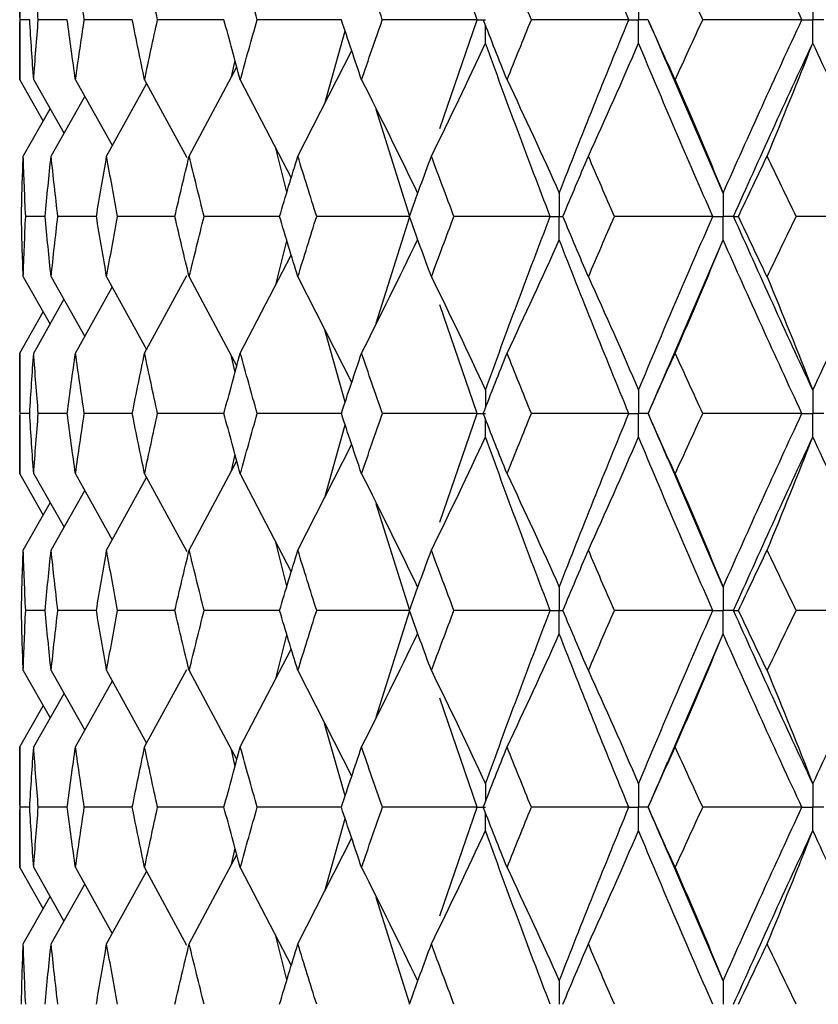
# Paper-space layout '_Front' of a CAD drawing. Header units: millimetres. Extents: x -25 to 25, y -1 to 320.
# Tile 10 of 52: x -19.75 to -13.57, y 20.2 to 27.82. Entities that reach past the tile are written whole.
import ezdxf

# ---------------------------------------------------------------- set-up
doc = ezdxf.new("R2010")
doc.units = ezdxf.units.MM

psp = doc.layouts.new('_Front')

# ---------------------------------------------------------------- linework, layer by layer
at = {"color": 7, "linetype": 'Continuous', "lineweight": 25}
for p, q in [((-16.2095, 27.8243), (-16.4987, 28.6664)), ((-19.75, 28.2914), (-19.75, 27.3582)), ((-19.6724, 27.8244), (-19.7475, 27.8244)), ((-19.3817, 27.8243), (-19.6062, 27.8244)), ((-18.8788, 27.8243), (-19.2501, 27.8244)), ((-18.1689, 27.8243), (-18.6831, 27.8244)), ((-17.2601, 27.8243), (-17.9114, 27.8244)), ((-16.499, 26.9825), (-16.2095, 27.8243)), ((-14.8862, 27.8243), (-14.887, 27.8244)), ((-17.3897, 27.1756), (-17.2308, 27.737)), ((-17.5974, 26.7671), (-17.1806, 27.5869)), ((-18.4382, 26.7671), (-18.0698, 27.4587)), ((-18.1113, 27.3808), (-18.0833, 27.5086)), ((-14.3057, 26.4821), (-14.741, 27.4915)), ((-19.75, 27.3582), (-19.5679, 27.0391)), ((-19.6418, 27.3582), (-19.407, 26.9443)), ((-19.3184, 27.3582), (-19.0331, 26.8469)), ((-19.077, 26.7671), (-18.7674, 27.3288)), ((-18.7834, 27.3582), (-18.4576, 26.7577)), ((-18.0425, 27.3582), (-17.6478, 26.6009)), ((-19.5068, 26.7671), (-19.2464, 27.2292)), ((-19.7229, 26.7671), (-19.5142, 27.1334)), ((-16.7308, 26.3008), (-16.9907, 27.1288)), ((-17.6817, 26.4892), (-17.7674, 26.8303)), ((-19.5538, 26.3007), (-19.7038, 26.3007)), ((-19.1563, 26.3007), (-19.4548, 26.3007)), ((-18.5489, 26.3008), (-18.9926, 26.3007)), ((-17.7383, 26.3008), (-18.3224, 26.3007)), ((-16.99, 25.4735), (-16.7308, 26.3008)), ((-17.7671, 25.7714), (-17.6817, 26.1119)), ((-14.7369, 25.1177), (-14.3057, 26.1194)), ((-18.0425, 25.2425), (-17.6479, 26.0003)), ((-19.7229, 25.8335), (-19.5145, 25.4671)), ((-19.5068, 25.8335), (-19.2467, 25.3712)), ((-19.077, 25.8335), (-18.7677, 25.2714)), ((-18.7834, 25.2425), (-18.4578, 25.8431)), ((-18.4382, 25.8335), (-18.0699, 25.1412)), ((-17.5974, 25.8335), (-17.1807, 25.0128)), ((-19.3184, 25.2425), (-19.0333, 25.7539)), ((-19.6418, 25.2425), (-19.4072, 25.6564)), ((-19.75, 25.2425), (-19.5682, 25.5615)), ((-16.2095, 24.7748), (-16.4986, 25.6168)), ((-17.2309, 24.8626), (-17.3895, 25.4239)), ((-19.75, 25.2425), (-19.75, 24.3073)), ((-18.0834, 25.0915), (-18.1107, 25.2163)), ((-19.6724, 24.7748), (-19.7475, 24.7748)), ((-19.3818, 24.7748), (-19.6062, 24.7748)), ((-18.8789, 24.7748), (-19.2501, 24.7748)), ((-18.1691, 24.7748), (-18.683, 24.7748)), ((-17.2602, 24.7748), (-17.9113, 24.7748)), ((-16.4988, 23.9326), (-16.2095, 24.7748)), ((-14.8864, 24.7748), (-14.8872, 24.7748)), ((-17.3896, 24.1255), (-17.2309, 24.687)), ((-17.5974, 23.7163), (-17.1807, 24.5368)), ((-18.4382, 23.7163), (-18.0699, 24.4085)), ((-18.1112, 24.3309), (-18.0834, 24.4582)), ((-14.3057, 23.4307), (-14.7373, 24.4329)), ((-19.75, 24.3073), (-19.5681, 23.9883)), ((-19.6418, 24.3073), (-19.4071, 23.8934)), ((-19.3184, 24.3073), (-19.0332, 23.7959)), ((-19.077, 23.7163), (-18.7677, 24.2783)), ((-18.7834, 24.3073), (-18.4577, 23.7067)), ((-18.0425, 24.3073), (-17.6479, 23.5496)), ((-19.5068, 23.7163), (-19.2466, 24.1786)), ((-19.7229, 23.7163), (-19.5144, 24.0826)), ((-16.7308, 23.2494), (-16.99, 24.0764)), ((-17.6817, 23.438), (-17.7671, 23.7786)), ((-19.5538, 23.2495), (-19.7038, 23.2495)), ((-19.1565, 23.2495), (-19.4548, 23.2495)), ((-18.5492, 23.2495), (-18.9927, 23.2495)), ((-17.7388, 23.2494), (-18.3224, 23.2495)), ((-16.9903, 22.4225), (-16.7308, 23.2494)), ((-17.7673, 22.7204), (-17.6816, 23.0612)), ((-14.7392, 22.0627), (-14.3057, 23.0682)), ((-18.0425, 22.1924), (-17.6478, 22.9496)), ((-19.7229, 22.7835), (-19.5143, 22.4171)), ((-19.5068, 22.7835), (-19.2465, 22.3213)), ((-19.077, 22.7835), (-18.7675, 22.2217)), ((-18.7834, 22.1924), (-18.4575, 22.7929)), ((-18.4382, 22.7835), (-18.0698, 22.0917)), ((-17.5974, 22.7835), (-17.1806, 21.9634)), ((-19.3184, 22.1924), (-19.033, 22.7036)), ((-19.6418, 22.1924), (-19.407, 22.6062)), ((-16.2095, 21.7258), (-16.4997, 22.5696)), ((-19.75, 22.1924), (-19.568, 22.5114)), ((-17.2309, 21.8132), (-17.3898, 22.3751)), ((-19.75, 22.1924), (-19.75, 21.2583)), ((-18.0834, 22.0418), (-18.1113, 22.1696)), ((-19.6724, 21.7257), (-19.7475, 21.7257)), ((-19.3816, 21.7257), (-19.6062, 21.7257)), ((-18.8785, 21.7257), (-19.2501, 21.7257)), ((-18.1685, 21.7257), (-18.6831, 21.7257)), ((-17.2594, 21.7258), (-17.9114, 21.7257)), ((-16.4986, 20.8838), (-16.2095, 21.7258)), ((-14.8864, 21.7257), (-14.8871, 21.7257)), ((-17.3894, 21.077), (-17.2309, 21.6381)), ((-17.5974, 20.6673), (-17.1807, 21.4879)), ((-18.4382, 20.6673), (-18.0699, 21.3595)), ((-18.1111, 21.2821), (-18.0834, 21.4092)), ((-14.3057, 20.3811), (-14.7375, 21.3842)), ((-19.75, 21.2583), (-19.5682, 20.9392)), ((-19.6418, 21.2583), (-19.4072, 20.8443)), ((-19.3184, 21.2583), (-19.0333, 20.7467)), ((-19.077, 20.6673), (-18.7677, 21.2293)), ((-18.7834, 21.2583), (-18.4579, 20.6577)), ((-18.0425, 21.2583), (-17.648, 20.5003)), ((-19.5068, 20.6673), (-19.2467, 21.1295)), ((-19.7229, 20.6673), (-19.5145, 21.0336)), ((-16.7307, 20.1996), (-16.9901, 21.0274)), ((-17.6817, 20.3887), (-17.7672, 20.7293))]:
    psp.add_line(p, q, dxfattribs=at)
for points in [[(-15.0354, 27.8243), (-15.2201, 28.2718), (-15.3997, 28.7201), (-15.5737, 29.1685)], [(-13.6964, 27.8243), (-13.9044, 28.2718), (-14.1076, 28.7201), (-14.3057, 29.1685)], [(-19.7475, 27.8244), (-19.7492, 27.98), (-19.75, 28.1357), (-19.75, 28.2914)], [(-19.6062, 27.8244), (-19.6189, 27.98), (-19.6308, 28.1357), (-19.6418, 28.2914)], [(-19.2501, 27.8244), (-19.2737, 27.98), (-19.2965, 28.1357), (-19.3184, 28.2914)], [(-18.6831, 27.8244), (-18.7173, 27.98), (-18.7508, 28.1357), (-18.7834, 28.2914)], [(-17.9114, 27.8244), (-17.9559, 27.98), (-17.9996, 28.1357), (-18.0425, 28.2914)], [(-16.9435, 27.8244), (-16.9977, 27.98), (-17.0512, 28.1357), (-17.104, 28.2914)], [(-15.79, 27.8244), (-15.8533, 27.98), (-15.9161, 28.1357), (-15.9781, 28.2914)], [(-14.4634, 27.8244), (-14.5353, 27.98), (-14.6065, 28.1357), (-14.6771, 28.2914)], [(-19.75, 27.3582), (-19.75, 27.5136), (-19.7492, 27.6689), (-19.7475, 27.8244)], [(-19.6418, 27.3582), (-19.6528, 27.5136), (-19.663, 27.6689), (-19.6724, 27.8244)], [(-19.6418, 27.3582), (-19.6308, 27.5136), (-19.6189, 27.6689), (-19.6062, 27.8244)], [(-19.3184, 27.3582), (-19.3404, 27.5136), (-19.3615, 27.6689), (-19.3817, 27.8244)], [(-19.3184, 27.3582), (-19.2965, 27.5136), (-19.2737, 27.6689), (-19.2501, 27.8244)], [(-18.7834, 27.3582), (-18.816, 27.5136), (-18.8478, 27.6689), (-18.8788, 27.8244)], [(-18.7834, 27.3582), (-18.7508, 27.5136), (-18.7174, 27.6689), (-18.6831, 27.8244)], [(-18.0425, 27.3582), (-18.0854, 27.5136), (-18.1276, 27.6689), (-18.169, 27.8244)], [(-18.0425, 27.3582), (-17.9996, 27.5136), (-17.9559, 27.6689), (-17.9114, 27.8244)], [(-17.104, 27.3582), (-17.1568, 27.5136), (-17.2088, 27.6689), (-17.2601, 27.8244)], [(-17.104, 27.3582), (-17.0512, 27.5136), (-16.9978, 27.6689), (-16.9435, 27.8244)], [(-16.2095, 27.8243), (-16.4549, 27.8243), (-16.6995, 27.8243), (-16.9435, 27.8244)], [(-15.9781, 27.3582), (-16.0401, 27.5136), (-16.1014, 27.6689), (-16.1621, 27.8244)], [(-15.9781, 27.3582), (-15.9161, 27.5136), (-15.8534, 27.6689), (-15.79, 27.8244)], [(-15.0354, 27.8243), (-15.2873, 27.8243), (-15.5389, 27.8243), (-15.79, 27.8244)], [(-15.5737, 26.4821), (-15.3997, 26.93), (-15.2203, 27.3765), (-15.0354, 27.8243)], [(-14.6771, 27.3582), (-14.7477, 27.5136), (-14.8177, 27.6689), (-14.887, 27.8244)], [(-14.6771, 27.3582), (-14.6065, 27.5136), (-14.5353, 27.6689), (-14.4634, 27.8244)], [(-13.6964, 27.8243), (-13.9523, 27.8243), (-14.208, 27.8243), (-14.4634, 27.8244)], [(-14.3057, 26.4821), (-14.1075, 26.93), (-13.9045, 27.3765), (-13.6964, 27.8243)], [(-16.5637, 26.7671), (-16.4212, 27.0572), (-16.2815, 27.3491), (-16.1446, 27.643)], [(-15.6439, 26.3008), (-15.8165, 26.7488), (-15.9833, 27.1953), (-16.1446, 27.643)], [(-15.3486, 26.7671), (-15.2166, 27.0572), (-15.0871, 27.3491), (-14.9602, 27.643)], [(-14.3856, 26.3008), (-14.5824, 26.7488), (-14.7739, 27.1953), (-14.9602, 27.643)], [(-14.2252, 26.3008), (-14.0257, 26.7488), (-13.8213, 27.1953), (-13.6119, 27.643)], [(-13.9654, 26.7671), (-13.8452, 27.0572), (-13.7274, 27.3491), (-13.6119, 27.643)], [(-12.9697, 26.3008), (-13.1886, 26.7488), (-13.4026, 27.1953), (-13.6119, 27.643)], [(-17.104, 27.3582), (-16.9568, 27.0681), (-16.8126, 26.7761), (-16.6711, 26.4821)], [(-15.9781, 27.3582), (-15.8406, 27.0681), (-15.7058, 26.7761), (-15.5737, 26.4821)], [(-14.6771, 27.3582), (-14.5508, 27.0681), (-14.427, 26.7761), (-14.3057, 26.4821)], [(-19.737, 26.3007), (-19.7331, 26.4563), (-19.7285, 26.6118), (-19.7229, 26.7671)], [(-19.7038, 26.3007), (-19.711, 26.4563), (-19.7174, 26.6118), (-19.7229, 26.7671)], [(-19.5539, 26.3007), (-19.539, 26.4563), (-19.5234, 26.6118), (-19.5068, 26.7671)], [(-19.4548, 26.3007), (-19.473, 26.4563), (-19.4903, 26.6118), (-19.5068, 26.7671)], [(-19.1565, 26.3007), (-19.1308, 26.4563), (-19.1043, 26.6118), (-19.077, 26.7671)], [(-18.9926, 26.3007), (-19.0216, 26.4563), (-19.0497, 26.6118), (-19.077, 26.7671)], [(-18.5493, 26.3007), (-18.5131, 26.4563), (-18.476, 26.6118), (-18.4382, 26.7671)], [(-18.3224, 26.3007), (-18.3618, 26.4563), (-18.4004, 26.6118), (-18.4382, 26.7671)], [(-17.7389, 26.3007), (-17.6925, 26.4563), (-17.6453, 26.6118), (-17.5974, 26.7671)], [(-17.4514, 26.3007), (-17.5008, 26.4563), (-17.5495, 26.6118), (-17.5974, 26.7671)], [(-16.7341, 26.3007), (-16.678, 26.4563), (-16.6212, 26.6118), (-16.5637, 26.7671)], [(-16.3892, 26.3007), (-16.4481, 26.4563), (-16.5063, 26.6118), (-16.5637, 26.7671)], [(-15.5459, 26.3007), (-15.4808, 26.4563), (-15.415, 26.6118), (-15.3486, 26.7671)], [(-15.1474, 26.3007), (-15.2151, 26.4563), (-15.2822, 26.6118), (-15.3486, 26.7671)], [(-14.1875, 26.3007), (-14.114, 26.4563), (-14.04, 26.6118), (-13.9654, 26.7671)], [(-13.7397, 26.3007), (-13.8155, 26.4563), (-13.8907, 26.6118), (-13.9654, 26.7671)], [(-19.7229, 25.8335), (-19.7285, 25.9892), (-19.7331, 26.145), (-19.737, 26.3007)], [(-19.7229, 25.8335), (-19.7174, 25.9892), (-19.711, 26.145), (-19.7038, 26.3007)], [(-19.5068, 25.8335), (-19.5234, 25.9892), (-19.539, 26.145), (-19.5539, 26.3007)], [(-19.5068, 25.8335), (-19.4903, 25.9892), (-19.473, 26.145), (-19.4548, 26.3007)], [(-19.077, 25.8335), (-19.1044, 25.9892), (-19.1309, 26.145), (-19.1565, 26.3007)], [(-19.077, 25.8335), (-19.0497, 25.9892), (-19.0216, 26.145), (-18.9926, 26.3007)], [(-18.4382, 25.8335), (-18.476, 25.9892), (-18.5131, 26.145), (-18.5493, 26.3007)], [(-18.4382, 25.8335), (-18.4004, 25.9892), (-18.3618, 26.145), (-18.3224, 26.3007)], [(-17.5974, 25.8335), (-17.6453, 25.9892), (-17.6925, 26.145), (-17.7389, 26.3007)], [(-17.5974, 25.8335), (-17.5495, 25.9892), (-17.5008, 26.145), (-17.4514, 26.3007)], [(-16.7308, 26.3008), (-16.9717, 26.3008), (-17.2119, 26.3007), (-17.4514, 26.3007)], [(-16.5637, 25.8335), (-16.6212, 25.9892), (-16.678, 26.145), (-16.7341, 26.3007)], [(-16.5637, 25.8335), (-16.5063, 25.9892), (-16.4481, 26.145), (-16.3892, 26.3007)], [(-15.6439, 26.3008), (-15.8929, 26.3008), (-16.1413, 26.3007), (-16.3892, 26.3007)], [(-16.1446, 24.9563), (-15.9833, 25.4046), (-15.8163, 25.853), (-15.6439, 26.3008)], [(-15.3486, 25.8335), (-15.4151, 25.9892), (-15.4808, 26.145), (-15.5459, 26.3007)], [(-15.3486, 25.8335), (-15.2822, 25.9892), (-15.2151, 26.145), (-15.1474, 26.3007)], [(-14.3856, 26.3008), (-14.6399, 26.3008), (-14.8938, 26.3007), (-15.1474, 26.3007)], [(-14.9602, 24.9563), (-14.7739, 25.4046), (-14.5822, 25.853), (-14.3856, 26.3008)], [(-14.2252, 26.3008), (-14.2148, 26.3008), (-14.2022, 26.3007), (-14.1875, 26.3007)], [(-13.6119, 24.9563), (-13.8213, 25.4046), (-14.0258, 25.853), (-14.2252, 26.3008)], [(-13.9654, 25.8335), (-14.04, 25.9892), (-14.114, 26.145), (-14.1875, 26.3007)], [(-13.9654, 25.8335), (-13.8907, 25.9892), (-13.8155, 26.145), (-13.7397, 26.3007)], [(-12.9697, 26.3008), (-13.2265, 26.3008), (-13.4831, 26.3007), (-13.7397, 26.3007)], [(-13.6119, 24.9563), (-13.4026, 25.4046), (-13.1884, 25.853), (-12.9697, 26.3008)], [(-17.104, 25.2425), (-16.9569, 25.533), (-16.8126, 25.8253), (-16.6711, 26.1194)], [(-15.9781, 25.2425), (-15.8407, 25.533), (-15.7059, 25.8253), (-15.5737, 26.1194)], [(-15.0353, 24.7748), (-15.2202, 25.2232), (-15.3998, 25.6716), (-15.5737, 26.1194)], [(-14.6771, 25.2425), (-14.5509, 25.533), (-14.4271, 25.8253), (-14.3057, 26.1194)], [(-13.6964, 24.7748), (-13.9044, 25.2232), (-14.1076, 25.6716), (-14.3057, 26.1194)], [(-16.5637, 25.8335), (-16.4213, 25.5429), (-16.2815, 25.2505), (-16.1446, 24.9563)], [(-15.3486, 25.8335), (-15.2166, 25.5429), (-15.0871, 25.2505), (-14.9602, 24.9563)], [(-13.9654, 25.8335), (-13.8452, 25.5429), (-13.7274, 25.2505), (-13.6119, 24.9563)], [(-19.7475, 24.7748), (-19.7492, 24.9307), (-19.75, 25.0866), (-19.75, 25.2425)], [(-19.6724, 24.7748), (-19.663, 24.9307), (-19.6528, 25.0866), (-19.6418, 25.2425)], [(-19.6062, 24.7748), (-19.6189, 24.9307), (-19.6308, 25.0866), (-19.6418, 25.2425)], [(-19.3818, 24.7748), (-19.3615, 24.9307), (-19.3404, 25.0866), (-19.3184, 25.2425)], [(-19.2501, 24.7748), (-19.2737, 24.9307), (-19.2965, 25.0866), (-19.3184, 25.2425)], [(-18.8789, 24.7748), (-18.8478, 24.9307), (-18.816, 25.0866), (-18.7834, 25.2425)], [(-18.683, 24.7748), (-18.7173, 24.9307), (-18.7507, 25.0866), (-18.7834, 25.2425)], [(-18.1691, 24.7748), (-18.1277, 24.9307), (-18.0855, 25.0866), (-18.0425, 25.2425)], [(-17.9113, 24.7748), (-17.9558, 24.9307), (-17.9996, 25.0866), (-18.0425, 25.2425)], [(-17.2602, 24.7748), (-17.2089, 24.9307), (-17.1568, 25.0866), (-17.104, 25.2425)], [(-16.9434, 24.7748), (-16.9976, 24.9307), (-17.0512, 25.0866), (-17.104, 25.2425)], [(-16.1623, 24.7748), (-16.1016, 24.9307), (-16.0402, 25.0866), (-15.9781, 25.2425)], [(-15.7898, 24.7748), (-15.8532, 24.9307), (-15.916, 25.0866), (-15.9781, 25.2425)], [(-14.8872, 24.7748), (-14.8178, 24.9307), (-14.7478, 25.0866), (-14.6771, 25.2425)], [(-14.4632, 24.7748), (-14.5351, 24.9307), (-14.6064, 25.0866), (-14.6771, 25.2425)], [(-19.75, 24.3073), (-19.75, 24.4631), (-19.7492, 24.6189), (-19.7475, 24.7748)], [(-19.6418, 24.3073), (-19.6528, 24.4631), (-19.663, 24.6189), (-19.6724, 24.7748)], [(-19.6418, 24.3073), (-19.6308, 24.4631), (-19.6189, 24.6189), (-19.6062, 24.7748)], [(-19.3184, 24.3073), (-19.3404, 24.4631), (-19.3615, 24.6189), (-19.3818, 24.7748)], [(-19.3184, 24.3073), (-19.2965, 24.4631), (-19.2737, 24.6189), (-19.2501, 24.7748)], [(-18.7834, 24.3073), (-18.816, 24.4631), (-18.8478, 24.6189), (-18.8789, 24.7748)], [(-18.7834, 24.3073), (-18.7507, 24.4631), (-18.7173, 24.6189), (-18.683, 24.7748)], [(-18.0425, 24.3073), (-18.0855, 24.4631), (-18.1277, 24.6189), (-18.1691, 24.7748)], [(-18.0425, 24.3073), (-17.9996, 24.4631), (-17.9558, 24.6189), (-17.9113, 24.7748)], [(-17.104, 24.3073), (-17.1568, 24.4631), (-17.2089, 24.6189), (-17.2602, 24.7748)], [(-17.104, 24.3073), (-17.0512, 24.4631), (-16.9976, 24.6189), (-16.9434, 24.7748)], [(-16.2095, 24.7748), (-16.4548, 24.7748), (-16.6994, 24.7748), (-16.9434, 24.7748)], [(-15.9781, 24.3073), (-16.0402, 24.4631), (-16.1016, 24.6189), (-16.1623, 24.7748)], [(-15.9781, 24.3073), (-15.916, 24.4631), (-15.8532, 24.6189), (-15.7898, 24.7748)], [(-15.0353, 24.7748), (-15.2872, 24.7748), (-15.5388, 24.7748), (-15.7898, 24.7748)], [(-15.5737, 23.4307), (-15.3998, 23.8781), (-15.2202, 24.3264), (-15.0353, 24.7748)], [(-14.6771, 24.3073), (-14.7478, 24.4631), (-14.8178, 24.6189), (-14.8872, 24.7748)], [(-14.6771, 24.3073), (-14.6064, 24.4631), (-14.5351, 24.6189), (-14.4632, 24.7748)], [(-13.6964, 24.7748), (-13.9522, 24.7748), (-14.2078, 24.7748), (-14.4632, 24.7748)], [(-14.3057, 23.4307), (-14.1077, 23.8781), (-13.9045, 24.3264), (-13.6964, 24.7748)], [(-16.5637, 23.7163), (-16.4212, 24.0067), (-16.2815, 24.2991), (-16.1446, 24.5933)], [(-15.6439, 23.2494), (-15.8163, 23.6967), (-15.9833, 24.1449), (-16.1446, 24.5933)], [(-15.3486, 23.7163), (-15.2166, 24.0067), (-15.0871, 24.2991), (-14.9602, 24.5933)], [(-14.3856, 23.2494), (-14.5822, 23.6967), (-14.7739, 24.1449), (-14.9602, 24.5933)], [(-14.2252, 23.2494), (-14.0258, 23.6967), (-13.8213, 24.1449), (-13.6119, 24.5933)], [(-13.9654, 23.7163), (-13.8452, 24.0067), (-13.7274, 24.2991), (-13.6119, 24.5933)], [(-12.9697, 23.2494), (-13.1884, 23.6967), (-13.4026, 24.1449), (-13.6119, 24.5933)], [(-17.104, 24.3073), (-16.9569, 24.0169), (-16.8126, 23.7247), (-16.6711, 23.4307)], [(-15.9781, 24.3073), (-15.8407, 24.0169), (-15.7059, 23.7247), (-15.5737, 23.4307)], [(-14.6771, 24.3073), (-14.5509, 24.0169), (-14.4271, 23.7247), (-14.3057, 23.4307)], [(-19.737, 23.2495), (-19.7331, 23.405), (-19.7285, 23.5606), (-19.7229, 23.7163)], [(-19.7038, 23.2495), (-19.711, 23.405), (-19.7174, 23.5606), (-19.7229, 23.7163)], [(-19.5538, 23.2495), (-19.539, 23.405), (-19.5233, 23.5606), (-19.5068, 23.7163)], [(-19.4548, 23.2495), (-19.473, 23.405), (-19.4903, 23.5606), (-19.5068, 23.7163)], [(-19.1565, 23.2495), (-19.1308, 23.405), (-19.1043, 23.5606), (-19.077, 23.7163)], [(-18.9927, 23.2495), (-19.0216, 23.405), (-19.0497, 23.5606), (-19.077, 23.7163)], [(-18.5493, 23.2495), (-18.513, 23.405), (-18.476, 23.5606), (-18.4382, 23.7163)], [(-18.3224, 23.2495), (-18.3618, 23.405), (-18.4004, 23.5606), (-18.4382, 23.7163)], [(-17.7388, 23.2495), (-17.6924, 23.405), (-17.6453, 23.5606), (-17.5974, 23.7163)], [(-17.4514, 23.2495), (-17.5008, 23.405), (-17.5495, 23.5606), (-17.5974, 23.7163)], [(-16.734, 23.2495), (-16.678, 23.405), (-16.6212, 23.5606), (-16.5637, 23.7163)], [(-16.3893, 23.2495), (-16.4481, 23.405), (-16.5063, 23.5606), (-16.5637, 23.7163)], [(-15.5458, 23.2495), (-15.4808, 23.405), (-15.415, 23.5606), (-15.3486, 23.7163)], [(-15.1475, 23.2495), (-15.2152, 23.405), (-15.2822, 23.5606), (-15.3486, 23.7163)], [(-14.1873, 23.2495), (-14.114, 23.405), (-14.04, 23.5606), (-13.9654, 23.7163)], [(-13.7398, 23.2495), (-13.8156, 23.405), (-13.8908, 23.5606), (-13.9654, 23.7163)], [(-19.7229, 22.7835), (-19.7285, 22.939), (-19.7331, 23.0942), (-19.737, 23.2495)], [(-19.7229, 22.7835), (-19.7174, 22.939), (-19.711, 23.0942), (-19.7038, 23.2495)], [(-19.5068, 22.7835), (-19.5234, 22.939), (-19.539, 23.0942), (-19.5538, 23.2495)], [(-19.5068, 22.7835), (-19.4903, 22.939), (-19.473, 23.0942), (-19.4548, 23.2495)], [(-19.077, 22.7835), (-19.1043, 22.939), (-19.1308, 23.0942), (-19.1565, 23.2495)], [(-19.077, 22.7835), (-19.0497, 22.939), (-19.0216, 23.0942), (-18.9927, 23.2495)], [(-18.4382, 22.7835), (-18.476, 22.939), (-18.513, 23.0942), (-18.5493, 23.2495)], [(-18.4382, 22.7835), (-18.4004, 22.939), (-18.3618, 23.0942), (-18.3224, 23.2495)], [(-17.5974, 22.7835), (-17.6453, 22.939), (-17.6924, 23.0942), (-17.7388, 23.2495)], [(-17.5974, 22.7835), (-17.5495, 22.939), (-17.5008, 23.0942), (-17.4514, 23.2495)], [(-16.7308, 23.2494), (-16.9718, 23.2494), (-17.212, 23.2495), (-17.4514, 23.2495)], [(-16.5637, 22.7835), (-16.6212, 22.939), (-16.6779, 23.0942), (-16.734, 23.2495)], [(-16.5637, 22.7835), (-16.5063, 22.939), (-16.4481, 23.0942), (-16.3893, 23.2495)], [(-15.6439, 23.2494), (-15.8929, 23.2494), (-16.1414, 23.2495), (-16.3893, 23.2495)], [(-16.1446, 21.9071), (-15.9833, 22.3553), (-15.8164, 22.802), (-15.6439, 23.2494)], [(-15.3486, 22.7835), (-15.415, 22.939), (-15.4808, 23.0942), (-15.5458, 23.2495)], [(-15.3486, 22.7835), (-15.2822, 22.939), (-15.2152, 23.0942), (-15.1475, 23.2495)], [(-14.3856, 23.2494), (-14.6399, 23.2494), (-14.8939, 23.2495), (-15.1475, 23.2495)], [(-14.9602, 21.9071), (-14.7738, 22.3553), (-14.5823, 22.802), (-14.3856, 23.2494)], [(-14.2252, 23.2494), (-14.2147, 23.2494), (-14.2021, 23.2495), (-14.1873, 23.2495)], [(-13.6119, 21.9071), (-13.8214, 22.3553), (-14.0257, 22.802), (-14.2252, 23.2494)], [(-13.9654, 22.7835), (-14.04, 22.939), (-14.114, 23.0942), (-14.1873, 23.2495)], [(-13.9654, 22.7835), (-13.8907, 22.939), (-13.8156, 23.0942), (-13.7398, 23.2495)], [(-12.9697, 23.2494), (-13.2265, 23.2494), (-13.4832, 23.2495), (-13.7398, 23.2495)], [(-13.6119, 21.9071), (-13.4025, 22.3553), (-13.1885, 22.802), (-12.9697, 23.2494)], [(-17.104, 22.1924), (-16.9569, 22.4825), (-16.8126, 22.7744), (-16.6711, 23.0682)], [(-15.9781, 22.1924), (-15.8407, 22.4825), (-15.7058, 22.7744), (-15.5737, 23.0682)], [(-15.0353, 21.7258), (-15.2203, 22.174), (-15.3997, 22.6208), (-15.5737, 23.0682)], [(-14.6771, 22.1924), (-14.5509, 22.4825), (-14.427, 22.7744), (-14.3057, 23.0682)], [(-13.6964, 21.7258), (-13.9045, 22.174), (-14.1076, 22.6208), (-14.3057, 23.0682)], [(-16.5637, 22.7835), (-16.4212, 22.4933), (-16.2815, 22.2012), (-16.1446, 21.9071)], [(-15.3486, 22.7835), (-15.2166, 22.4933), (-15.0871, 22.2012), (-14.9602, 21.9071)], [(-13.9654, 22.7835), (-13.8452, 22.4933), (-13.7274, 22.2012), (-13.6119, 21.9071)], [(-19.7475, 21.7257), (-19.7492, 21.8814), (-19.75, 22.037), (-19.75, 22.1924)], [(-19.6724, 21.7257), (-19.663, 21.8814), (-19.6528, 22.037), (-19.6418, 22.1924)], [(-19.6062, 21.7257), (-19.6189, 21.8814), (-19.6308, 22.037), (-19.6418, 22.1924)], [(-19.3818, 21.7257), (-19.3615, 21.8814), (-19.3404, 22.037), (-19.3184, 22.1924)], [(-19.2501, 21.7257), (-19.2737, 21.8814), (-19.2965, 22.037), (-19.3184, 22.1924)], [(-18.8788, 21.7257), (-18.8478, 21.8814), (-18.816, 22.037), (-18.7834, 22.1924)], [(-18.6831, 21.7257), (-18.7173, 21.8814), (-18.7507, 22.037), (-18.7834, 22.1924)], [(-18.169, 21.7257), (-18.1276, 21.8814), (-18.0855, 22.037), (-18.0425, 22.1924)], [(-17.9114, 21.7257), (-17.9559, 21.8814), (-17.9996, 22.037), (-18.0425, 22.1924)], [(-17.2602, 21.7257), (-17.2088, 21.8814), (-17.1568, 22.037), (-17.104, 22.1924)], [(-16.9434, 21.7257), (-16.9977, 21.8814), (-17.0512, 22.037), (-17.104, 22.1924)], [(-16.1622, 21.7257), (-16.1015, 21.8814), (-16.0401, 22.037), (-15.9781, 22.1924)], [(-15.7899, 21.7257), (-15.8533, 21.8814), (-15.916, 22.037), (-15.9781, 22.1924)], [(-14.8871, 21.7257), (-14.8178, 21.8814), (-14.7477, 22.037), (-14.6771, 22.1924)], [(-14.4633, 21.7257), (-14.5352, 21.8814), (-14.6065, 22.037), (-14.6771, 22.1924)], [(-19.75, 21.2583), (-19.75, 21.4141), (-19.7492, 21.5699), (-19.7475, 21.7257)], [(-19.6418, 21.2583), (-19.6528, 21.4141), (-19.663, 21.5699), (-19.6724, 21.7257)], [(-19.6418, 21.2583), (-19.6308, 21.4141), (-19.6189, 21.5699), (-19.6062, 21.7257)], [(-19.3184, 21.2583), (-19.3404, 21.4141), (-19.3615, 21.5699), (-19.3818, 21.7257)], [(-19.3184, 21.2583), (-19.2965, 21.4141), (-19.2737, 21.5699), (-19.2501, 21.7257)], [(-18.7834, 21.2583), (-18.816, 21.4141), (-18.8478, 21.5699), (-18.8788, 21.7257)], [(-18.7834, 21.2583), (-18.7507, 21.4141), (-18.7173, 21.5699), (-18.6831, 21.7257)], [(-18.0425, 21.2583), (-18.0855, 21.4141), (-18.1276, 21.5699), (-18.169, 21.7257)], [(-18.0425, 21.2583), (-17.9996, 21.4141), (-17.9559, 21.5699), (-17.9114, 21.7257)], [(-17.104, 21.2583), (-17.1568, 21.4141), (-17.2088, 21.5699), (-17.2602, 21.7257)], [(-17.104, 21.2583), (-17.0512, 21.4141), (-16.9977, 21.5699), (-16.9434, 21.7257)], [(-16.2095, 21.7258), (-16.4548, 21.7258), (-16.6995, 21.7257), (-16.9434, 21.7257)], [(-15.9781, 21.2583), (-16.0401, 21.4141), (-16.1015, 21.5699), (-16.1622, 21.7257)], [(-15.9781, 21.2583), (-15.916, 21.4141), (-15.8533, 21.5699), (-15.7899, 21.7257)], [(-15.0353, 21.7258), (-15.2873, 21.7258), (-15.5388, 21.7257), (-15.7899, 21.7257)], [(-15.5737, 20.3811), (-15.3997, 20.8294), (-15.2202, 21.2778), (-15.0353, 21.7258)], [(-14.6771, 21.2583), (-14.7478, 21.4141), (-14.8178, 21.5699), (-14.8871, 21.7257)], [(-14.6771, 21.2583), (-14.6065, 21.4141), (-14.5352, 21.5699), (-14.4633, 21.7257)], [(-13.6964, 21.7258), (-13.9523, 21.7258), (-14.2079, 21.7257), (-14.4633, 21.7257)], [(-14.3057, 20.3811), (-14.1076, 20.8294), (-13.9044, 21.2778), (-13.6964, 21.7258)], [(-16.5637, 20.6673), (-16.4213, 20.9578), (-16.2816, 21.2502), (-16.1446, 21.5444)], [(-15.6439, 20.1996), (-15.8164, 20.6479), (-15.9834, 21.0964), (-16.1446, 21.5444)], [(-15.3486, 20.6673), (-15.2166, 20.9578), (-15.0871, 21.2502), (-14.9602, 21.5444)], [(-14.3856, 20.1996), (-14.5823, 20.6479), (-14.7739, 21.0964), (-14.9602, 21.5444)], [(-14.2252, 20.1996), (-14.0258, 20.6479), (-13.8212, 21.0964), (-13.6119, 21.5444)], [(-13.9654, 20.6673), (-13.8452, 20.9578), (-13.7274, 21.2502), (-13.6119, 21.5444)], [(-12.9697, 20.1996), (-13.1885, 20.6479), (-13.4026, 21.0964), (-13.6119, 21.5444)], [(-17.104, 21.2583), (-16.9569, 20.9677), (-16.8126, 20.6753), (-16.6711, 20.3811)], [(-15.9781, 21.2583), (-15.8406, 20.9677), (-15.7059, 20.6753), (-15.5737, 20.3811)], [(-14.6771, 21.2583), (-14.5509, 20.9677), (-14.4271, 20.6753), (-14.3057, 20.3811)], [(-19.737, 20.1996), (-19.7331, 20.3555), (-19.7285, 20.5114), (-19.7229, 20.6673)], [(-19.7038, 20.1996), (-19.711, 20.3555), (-19.7174, 20.5114), (-19.7229, 20.6673)], [(-19.5539, 20.1996), (-19.5391, 20.3555), (-19.5234, 20.5114), (-19.5068, 20.6673)], [(-19.4548, 20.1996), (-19.473, 20.3555), (-19.4903, 20.5114), (-19.5068, 20.6673)], [(-19.1566, 20.1996), (-19.1309, 20.3555), (-19.1044, 20.5114), (-19.077, 20.6673)], [(-18.9926, 20.1996), (-19.0215, 20.3555), (-19.0497, 20.5114), (-19.077, 20.6673)], [(-18.5494, 20.1996), (-18.5131, 20.3555), (-18.4761, 20.5114), (-18.4382, 20.6673)], [(-18.3223, 20.1996), (-18.3617, 20.3555), (-18.4004, 20.5114), (-18.4382, 20.6673)], [(-17.739, 20.1996), (-17.6925, 20.3555), (-17.6453, 20.5114), (-17.5974, 20.6673)], [(-17.4513, 20.1996), (-17.5007, 20.3555), (-17.5494, 20.5114), (-17.5974, 20.6673)], [(-16.7342, 20.1996), (-16.6781, 20.3555), (-16.6213, 20.5114), (-16.5637, 20.6673)], [(-16.389, 20.1996), (-16.448, 20.3555), (-16.5062, 20.5114), (-16.5637, 20.6673)], [(-15.5461, 20.1996), (-15.4809, 20.3555), (-15.4151, 20.5114), (-15.3486, 20.6673)], [(-15.1473, 20.1996), (-15.215, 20.3555), (-15.2822, 20.5114), (-15.3486, 20.6673)], [(-14.1876, 20.1996), (-14.1141, 20.3555), (-14.04, 20.5114), (-13.9654, 20.6673)], [(-13.7395, 20.1996), (-13.8154, 20.3555), (-13.8907, 20.5114), (-13.9654, 20.6673)]]:
    psp.add_open_spline(points, degree=3, dxfattribs=at)
for points, knots in [([(-14.9602, 28.0056), (-14.9601, 27.9567), (-14.9601, 27.9078), (-14.9601, 27.8589), (-14.9601, 27.8474), (-14.9601, 27.8358), (-14.9601, 27.8243)], [0, 0, 0, 0, 0.0001466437, 0.0001466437, 0.0001466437, 0.000181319, 0.000181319, 0.000181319, 0.000181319]), ([(-13.6119, 28.0056), (-13.6119, 27.9567), (-13.6118, 27.9078), (-13.6118, 27.8589), (-13.6118, 27.8474), (-13.6118, 27.8358), (-13.6118, 27.8243)], [0, 0, 0, 0, 0.0001466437, 0.0001466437, 0.0001466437, 0.000181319, 0.000181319, 0.000181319, 0.000181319]), ([(-16.2095, 27.8243), (-16.1941, 27.8243), (-16.1787, 27.8243), (-16.1633, 27.8243), (-16.157, 27.8243), (-16.1507, 27.8243), (-16.1444, 27.8243)], [0, 0, 0, 0, 0.0000852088, 0.0000852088, 0.0000852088, 0.0001198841, 0.0001198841, 0.0001198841, 0.0001198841]), ([(-15.0354, 27.8243), (-15.0176, 27.8243), (-14.9997, 27.8243), (-14.9819, 27.8243), (-14.9746, 27.8243), (-14.9673, 27.8243), (-14.9601, 27.8243)], [0, 0, 0, 0, 0.0000852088, 0.0000852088, 0.0000852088, 0.0001198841, 0.0001198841, 0.0001198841, 0.0001198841]), ([(-14.9602, 27.643), (-14.9601, 27.6919), (-14.9601, 27.7407), (-14.9601, 27.7896), (-14.9601, 27.8012), (-14.9601, 27.8127), (-14.9601, 27.8243)], [0, 0, 0, 0, 0.000146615, 0.000146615, 0.000146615, 0.0001812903, 0.0001812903, 0.0001812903, 0.0001812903]), ([(-14.8876, 27.8237), (-14.8738, 27.7923), (-14.8238, 27.6786), (-14.7752, 27.5649), (-14.7401, 27.4827)], [0, 0, 0, 0, 0.276868, 1, 1, 1, 1]), ([(-13.6964, 27.8243), (-13.6764, 27.8243), (-13.6564, 27.8243), (-13.6363, 27.8243), (-13.6281, 27.8243), (-13.62, 27.8243), (-13.6118, 27.8243)], [0, 0, 0, 0, 0.0000852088, 0.0000852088, 0.0000852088, 0.0001198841, 0.0001198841, 0.0001198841, 0.0001198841]), ([(-13.6119, 27.643), (-13.6119, 27.6919), (-13.6118, 27.7407), (-13.6118, 27.7896), (-13.6118, 27.8012), (-13.6118, 27.8127), (-13.6118, 27.8243)], [0, 0, 0, 0, 0.000146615, 0.000146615, 0.000146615, 0.0001812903, 0.0001812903, 0.0001812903, 0.0001812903]), ([(-13.5269, 27.8243), (-13.547, 27.8243), (-13.5672, 27.8243), (-13.5873, 27.8243), (-13.5955, 27.8243), (-13.6036, 27.8243), (-13.6118, 27.8243)], [0, 0, 0, 0, 0.0000852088, 0.0000852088, 0.0000852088, 0.0001198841, 0.0001198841, 0.0001198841, 0.0001198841]), ([(-15.5737, 26.4821), (-15.5736, 26.4332), (-15.5736, 26.3843), (-15.5736, 26.3355), (-15.5736, 26.3239), (-15.5736, 26.3123), (-15.5736, 26.3008)], [0, 0, 0, 0, 0.0001466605, 0.0001466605, 0.0001466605, 0.0001813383, 0.0001813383, 0.0001813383, 0.0001813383]), ([(-14.3057, 26.4821), (-14.3056, 26.4332), (-14.3056, 26.3843), (-14.3055, 26.3355), (-14.3055, 26.3239), (-14.3055, 26.3123), (-14.3055, 26.3008)], [0, 0, 0, 0, 0.0001466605, 0.0001466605, 0.0001466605, 0.0001813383, 0.0001813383, 0.0001813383, 0.0001813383]), ([(-15.6439, 26.3008), (-15.6273, 26.3008), (-15.6106, 26.3008), (-15.5939, 26.3008), (-15.5872, 26.3008), (-15.5804, 26.3008), (-15.5736, 26.3008)], [0, 0, 0, 0, 0.0000851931, 0.0000851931, 0.0000851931, 0.0001198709, 0.0001198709, 0.0001198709, 0.0001198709]), ([(-15.5737, 26.1194), (-15.5736, 26.1683), (-15.5736, 26.2172), (-15.5736, 26.2661), (-15.5736, 26.2777), (-15.5736, 26.2892), (-15.5736, 26.3008)], [0, 0, 0, 0, 0.0001466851, 0.0001466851, 0.0001466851, 0.0001813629, 0.0001813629, 0.0001813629, 0.0001813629]), ([(-14.3856, 26.3008), (-14.3667, 26.3008), (-14.3477, 26.3008), (-14.3287, 26.3008), (-14.321, 26.3008), (-14.3133, 26.3008), (-14.3055, 26.3008)], [0, 0, 0, 0, 0.0000851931, 0.0000851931, 0.0000851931, 0.0001198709, 0.0001198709, 0.0001198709, 0.0001198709]), ([(-14.3057, 26.1194), (-14.3056, 26.1683), (-14.3056, 26.2172), (-14.3055, 26.2661), (-14.3055, 26.2777), (-14.3055, 26.2892), (-14.3055, 26.3008)], [0, 0, 0, 0, 0.0001466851, 0.0001466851, 0.0001466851, 0.0001813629, 0.0001813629, 0.0001813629, 0.0001813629]), ([(-14.2252, 26.3008), (-14.2443, 26.3008), (-14.2633, 26.3008), (-14.2823, 26.3008), (-14.2901, 26.3008), (-14.2978, 26.3008), (-14.3055, 26.3008)], [0, 0, 0, 0, 0.0000851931, 0.0000851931, 0.0000851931, 0.0001198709, 0.0001198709, 0.0001198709, 0.0001198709]), ([(-14.7361, 25.1266), (-14.7713, 25.044), (-14.8212, 24.9269), (-14.8726, 24.8099), (-14.8878, 24.7754)], [0, 0, 0, 0, 0.705224, 1, 1, 1, 1]), ([(-14.9602, 24.9563), (-14.9601, 24.9073), (-14.9601, 24.8584), (-14.9601, 24.8095), (-14.9601, 24.7979), (-14.9601, 24.7864), (-14.9601, 24.7748)], [0, 0, 0, 0, 0.0001467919, 0.0001467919, 0.0001467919, 0.0001814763, 0.0001814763, 0.0001814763, 0.0001814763]), ([(-13.6119, 24.9563), (-13.6119, 24.9073), (-13.6118, 24.8584), (-13.6118, 24.8095), (-13.6118, 24.7979), (-13.6118, 24.7864), (-13.6118, 24.7748)], [0, 0, 0, 0, 0.0001467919, 0.0001467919, 0.0001467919, 0.0001814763, 0.0001814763, 0.0001814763, 0.0001814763]), ([(-16.2095, 24.7748), (-16.1941, 24.7748), (-16.1787, 24.7748), (-16.1633, 24.7748), (-16.157, 24.7748), (-16.1507, 24.7748), (-16.1444, 24.7748)], [0, 0, 0, 0, 0.0000851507, 0.0000851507, 0.0000851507, 0.0001198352, 0.0001198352, 0.0001198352, 0.0001198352]), ([(-15.0353, 24.7748), (-15.0175, 24.7748), (-14.9997, 24.7748), (-14.9819, 24.7748), (-14.9746, 24.7748), (-14.9673, 24.7748), (-14.9601, 24.7748)], [0, 0, 0, 0, 0.0000851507, 0.0000851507, 0.0000851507, 0.0001198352, 0.0001198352, 0.0001198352, 0.0001198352]), ([(-14.9602, 24.5933), (-14.9601, 24.6423), (-14.9601, 24.6912), (-14.9601, 24.7401), (-14.9601, 24.7517), (-14.9601, 24.7632), (-14.9601, 24.7748)], [0, 0, 0, 0, 0.0001467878, 0.0001467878, 0.0001467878, 0.0001814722, 0.0001814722, 0.0001814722, 0.0001814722]), ([(-14.8878, 24.7742), (-14.8727, 24.7399), (-14.8214, 24.6232), (-14.7716, 24.5064), (-14.7365, 24.4239)], [0, 0, 0, 0, 0.29364, 1, 1, 1, 1]), ([(-13.6964, 24.7748), (-13.6764, 24.7748), (-13.6564, 24.7748), (-13.6363, 24.7748), (-13.6282, 24.7748), (-13.62, 24.7748), (-13.6118, 24.7748)], [0, 0, 0, 0, 0.0000851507, 0.0000851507, 0.0000851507, 0.0001198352, 0.0001198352, 0.0001198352, 0.0001198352]), ([(-13.6119, 24.5933), (-13.6119, 24.6423), (-13.6118, 24.6912), (-13.6118, 24.7401), (-13.6118, 24.7517), (-13.6118, 24.7632), (-13.6118, 24.7748)], [0, 0, 0, 0, 0.0001467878, 0.0001467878, 0.0001467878, 0.0001814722, 0.0001814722, 0.0001814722, 0.0001814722]), ([(-13.5269, 24.7748), (-13.5471, 24.7748), (-13.5672, 24.7748), (-13.5873, 24.7748), (-13.5955, 24.7748), (-13.6036, 24.7748), (-13.6118, 24.7748)], [0, 0, 0, 0, 0.0000851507, 0.0000851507, 0.0000851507, 0.0001198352, 0.0001198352, 0.0001198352, 0.0001198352]), ([(-15.5737, 23.4307), (-15.5736, 23.3818), (-15.5736, 23.333), (-15.5736, 23.2841), (-15.5736, 23.2725), (-15.5736, 23.261), (-15.5736, 23.2494)], [0, 0, 0, 0, 0.0001465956, 0.0001465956, 0.0001465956, 0.0001812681, 0.0001812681, 0.0001812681, 0.0001812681]), ([(-14.3057, 23.4307), (-14.3056, 23.3818), (-14.3056, 23.333), (-14.3055, 23.2841), (-14.3055, 23.2725), (-14.3055, 23.261), (-14.3055, 23.2494)], [0, 0, 0, 0, 0.0001465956, 0.0001465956, 0.0001465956, 0.0001812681, 0.0001812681, 0.0001812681, 0.0001812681]), ([(-15.6439, 23.2494), (-15.6273, 23.2494), (-15.6106, 23.2494), (-15.5939, 23.2494), (-15.5872, 23.2494), (-15.5804, 23.2494), (-15.5736, 23.2494)], [0, 0, 0, 0, 0.000085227, 0.000085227, 0.000085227, 0.0001198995, 0.0001198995, 0.0001198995, 0.0001198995]), ([(-15.5737, 23.0682), (-15.5736, 23.117), (-15.5736, 23.1659), (-15.5736, 23.2147), (-15.5736, 23.2263), (-15.5736, 23.2379), (-15.5736, 23.2494)], [0, 0, 0, 0, 0.0001465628, 0.0001465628, 0.0001465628, 0.0001812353, 0.0001812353, 0.0001812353, 0.0001812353]), ([(-14.3856, 23.2494), (-14.3667, 23.2494), (-14.3477, 23.2494), (-14.3287, 23.2494), (-14.321, 23.2494), (-14.3133, 23.2494), (-14.3055, 23.2494)], [0, 0, 0, 0, 0.000085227, 0.000085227, 0.000085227, 0.0001198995, 0.0001198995, 0.0001198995, 0.0001198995]), ([(-14.3057, 23.0682), (-14.3056, 23.117), (-14.3056, 23.1659), (-14.3055, 23.2147), (-14.3055, 23.2263), (-14.3055, 23.2379), (-14.3055, 23.2494)], [0, 0, 0, 0, 0.0001465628, 0.0001465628, 0.0001465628, 0.0001812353, 0.0001812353, 0.0001812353, 0.0001812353]), ([(-14.2252, 23.2494), (-14.2442, 23.2494), (-14.2633, 23.2494), (-14.2823, 23.2494), (-14.2901, 23.2494), (-14.2978, 23.2494), (-14.3055, 23.2494)], [0, 0, 0, 0, 0.000085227, 0.000085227, 0.000085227, 0.0001198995, 0.0001198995, 0.0001198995, 0.0001198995]), ([(-14.7385, 22.0716), (-14.7736, 21.9892), (-14.8227, 21.8741), (-14.8733, 21.7591), (-14.8877, 21.7263)], [0, 0, 0, 0, 0.715165, 1, 1, 1, 1]), ([(-14.9602, 21.9071), (-14.9601, 21.8582), (-14.9601, 21.8093), (-14.9601, 21.7604), (-14.9601, 21.7489), (-14.9601, 21.7373), (-14.9601, 21.7258)], [0, 0, 0, 0, 0.0001466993, 0.0001466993, 0.0001466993, 0.0001813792, 0.0001813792, 0.0001813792, 0.0001813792]), ([(-13.6119, 21.9071), (-13.6119, 21.8582), (-13.6118, 21.8093), (-13.6118, 21.7604), (-13.6118, 21.7489), (-13.6118, 21.7373), (-13.6118, 21.7258)], [0, 0, 0, 0, 0.0001466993, 0.0001466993, 0.0001466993, 0.0001813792, 0.0001813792, 0.0001813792, 0.0001813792]), ([(-16.2095, 21.7258), (-16.1941, 21.7258), (-16.1787, 21.7258), (-16.1633, 21.7258), (-16.157, 21.7258), (-16.1507, 21.7258), (-16.1444, 21.7258)], [0, 0, 0, 0, 0.0000851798, 0.0000851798, 0.0000851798, 0.0001198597, 0.0001198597, 0.0001198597, 0.0001198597]), ([(-15.0353, 21.7258), (-15.0175, 21.7258), (-14.9997, 21.7258), (-14.9819, 21.7258), (-14.9746, 21.7258), (-14.9673, 21.7258), (-14.9601, 21.7258)], [0, 0, 0, 0, 0.0000851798, 0.0000851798, 0.0000851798, 0.0001198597, 0.0001198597, 0.0001198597, 0.0001198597]), ([(-14.9602, 21.5444), (-14.9601, 21.5933), (-14.9601, 21.6422), (-14.9601, 21.6911), (-14.9601, 21.7026), (-14.9601, 21.7142), (-14.9601, 21.7258)], [0, 0, 0, 0, 0.0001467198, 0.0001467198, 0.0001467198, 0.0001813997, 0.0001813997, 0.0001813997, 0.0001813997]), ([(-14.8877, 21.7251), (-14.8728, 21.6912), (-14.8216, 21.5747), (-14.7718, 21.458), (-14.7366, 21.3752)], [0, 0, 0, 0, 0.290589, 1, 1, 1, 1]), ([(-13.6964, 21.7258), (-13.6764, 21.7258), (-13.6564, 21.7258), (-13.6363, 21.7258), (-13.6282, 21.7258), (-13.62, 21.7258), (-13.6118, 21.7258)], [0, 0, 0, 0, 0.0000851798, 0.0000851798, 0.0000851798, 0.0001198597, 0.0001198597, 0.0001198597, 0.0001198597]), ([(-13.6119, 21.5444), (-13.6119, 21.5933), (-13.6118, 21.6422), (-13.6118, 21.6911), (-13.6118, 21.7026), (-13.6118, 21.7142), (-13.6118, 21.7258)], [0, 0, 0, 0, 0.0001467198, 0.0001467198, 0.0001467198, 0.0001813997, 0.0001813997, 0.0001813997, 0.0001813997]), ([(-13.5269, 21.7258), (-13.5471, 21.7258), (-13.5672, 21.7258), (-13.5873, 21.7258), (-13.5955, 21.7258), (-13.6036, 21.7258), (-13.6118, 21.7258)], [0, 0, 0, 0, 0.0000851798, 0.0000851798, 0.0000851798, 0.0001198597, 0.0001198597, 0.0001198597, 0.0001198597]), ([(-15.5737, 20.3811), (-15.5736, 20.3321), (-15.5736, 20.2832), (-15.5736, 20.2343), (-15.5736, 20.2227), (-15.5736, 20.2112), (-15.5736, 20.1996)], [0, 0, 0, 0, 0.0001467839, 0.0001467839, 0.0001467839, 0.0001814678, 0.0001814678, 0.0001814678, 0.0001814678]), ([(-14.3057, 20.3811), (-14.3056, 20.3321), (-14.3056, 20.2832), (-14.3055, 20.2343), (-14.3055, 20.2227), (-14.3055, 20.2112), (-14.3055, 20.1996)], [0, 0, 0, 0, 0.0001467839, 0.0001467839, 0.0001467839, 0.0001814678, 0.0001814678, 0.0001814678, 0.0001814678])]:
    psp.add_open_spline(points, degree=3, knots=knots, dxfattribs=at)
at = {"color": 8, "linetype": 'Continuous', "lineweight": 25}
for points in [[(-16.1446, 27.643), (-16.1445, 27.6885), (-16.1444, 27.7341), (-16.1444, 27.7796)], [(-16.1446, 24.9563), (-16.1445, 24.9109), (-16.1444, 24.8655), (-16.1444, 24.8201)], [(-16.1446, 24.5933), (-16.1445, 24.6387), (-16.1444, 24.6841), (-16.1444, 24.7295)], [(-16.1446, 21.9071), (-16.1445, 21.8617), (-16.1444, 21.8162), (-16.1444, 21.7707)], [(-16.1446, 21.5444), (-16.1445, 21.5898), (-16.1444, 21.6352), (-16.1444, 21.6806)]]:
    psp.add_open_spline(points, degree=3, dxfattribs=at)
for points, knots in [([(-14.8875, 27.8243), (-14.9045, 27.8243), (-14.9214, 27.8243), (-14.9382, 27.8243), (-14.9455, 27.8243), (-14.9528, 27.8243), (-14.9601, 27.8243)], [0.0000048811, 0.0000048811, 0.0000048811, 0.0000048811, 0.0000852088, 0.0000852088, 0.0000852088, 0.0001198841, 0.0001198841, 0.0001198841, 0.0001198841]), ([(-15.5736, 26.3008), (-15.5668, 26.3008), (-15.5576, 26.3008), (-15.5483, 26.3008), (-15.5459, 26.3008)], [0, 0, 0, 0, 0.737167, 1, 1, 1, 1]), ([(-14.8877, 24.7748), (-14.9046, 24.7748), (-14.9214, 24.7748), (-14.9382, 24.7748), (-14.9455, 24.7748), (-14.9528, 24.7748), (-14.9601, 24.7748)], [0.0000050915, 0.0000050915, 0.0000050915, 0.0000050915, 0.0000851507, 0.0000851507, 0.0000851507, 0.0001198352, 0.0001198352, 0.0001198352, 0.0001198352]), ([(-15.5736, 23.2494), (-15.5668, 23.2494), (-15.5575, 23.2494), (-15.5482, 23.2494), (-15.5458, 23.2494)], [0, 0, 0, 0, 0.733903, 1, 1, 1, 1]), ([(-14.8876, 21.7258), (-14.9045, 21.7258), (-14.9214, 21.7258), (-14.9382, 21.7258), (-14.9455, 21.7258), (-14.9528, 21.7258), (-14.9601, 21.7258)], [0.000004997, 0.000004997, 0.000004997, 0.000004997, 0.0000851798, 0.0000851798, 0.0000851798, 0.0001198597, 0.0001198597, 0.0001198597, 0.0001198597])]:
    psp.add_open_spline(points, degree=3, knots=knots, dxfattribs=at)

doc.saveas('drawing.dxf')
